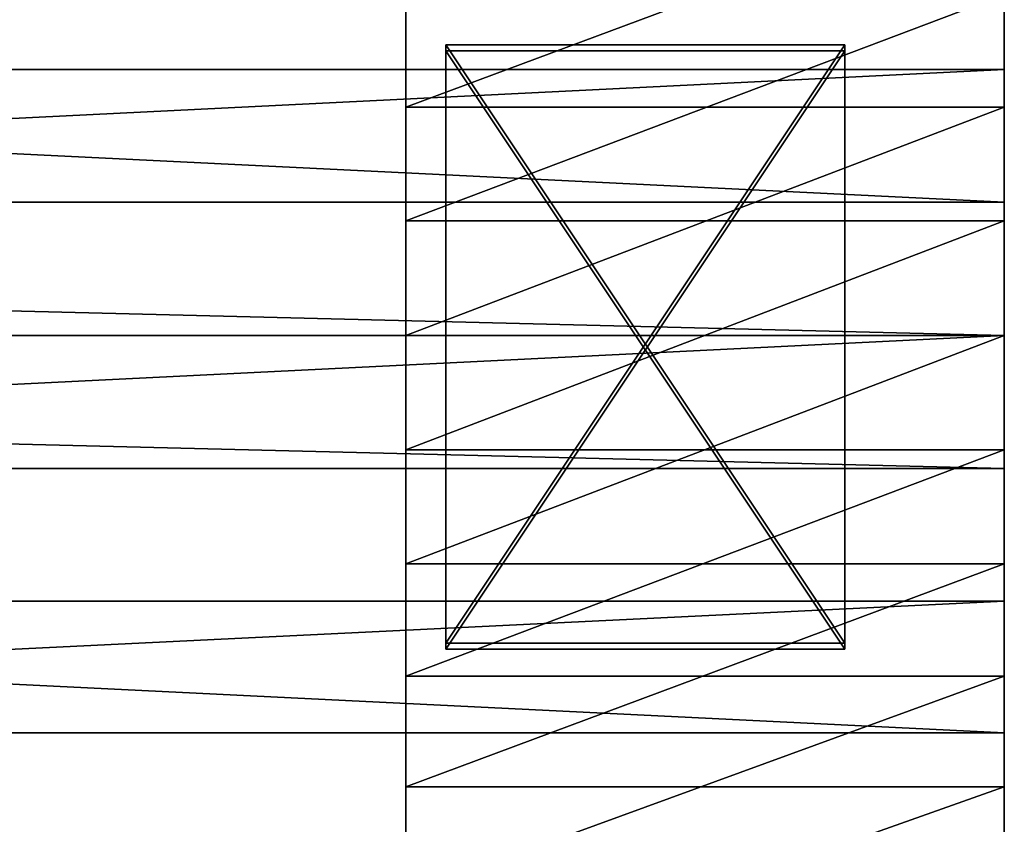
# Model space of a CAD drawing. Extents: x 0 to 500, y 0 to 45.
# Tile 98 of 160: x 337.34 to 342.28, y 23.5 to 27.53. Entities that reach past the tile are written whole.
import ezdxf

# ---------------------------------------------------------------- set-up
doc = ezdxf.new("R2010")
doc.units = 0
doc.layers.get('0').update_dxf_attribs({"color": 13, "linetype": 'CONTINUOUS'})

# ---------------------------------------------------------------- blocks, each defined once
blk = doc.blocks.new('COMPONENT')
for p, q in [((7.7371, 45.012, 17.1505), (6.6721, 45.012, 16.7212)), ((7.7371, 45.012, 17.1505), (6.6721, 45.012, 16.7212)), ((7.7371, 45.012, 17.1505), (6.6721, 45.012, 16.7212)), ((6.6721, 45.012, 16.7212), (7.7371, 45.012, 17.1505)), ((8.0081, 45.012, 19.7996), (6.7198, 45.012, 19.4467)), ((8.0081, 45.012, 19.7996), (6.7198, 45.012, 19.4467)), ((7.1964, 45.012, 3.0437), (8.2911, 45.012, 2.6973)), ((7.1964, 45.012, 3.0437), (8.2911, 45.012, 2.6973)), ((7.1964, 45.012, 3.0437), (8.2911, 45.012, 2.6973)), ((8.2911, 45.012, 2.6973), (7.1964, 45.012, 3.0437)), ((7.358, 45.012, 0.3553), (8.6671, 45.012, 0.0892)), ((7.358, 45.012, 0.3553), (8.6671, 45.012, 0.0892)), ((8.8551, 45.012, 17.4121), (7.7371, 45.012, 17.1505)), ((8.8551, 45.012, 17.4121), (7.7371, 45.012, 17.1505)), ((7.7371, 45.012, 17.1505), (7.7371, 42.012, 17.1505)), ((8.8551, 45.012, 17.4121), (7.7371, 45.012, 17.1505)), ((7.7371, 42.012, 17.1505), (7.7371, 45.012, 17.1505)), ((7.7371, 45.012, 17.1505), (8.8551, 45.012, 17.4121)), ((9.3321, 45.012, 19.9777), (8.0081, 45.012, 19.7996)), ((8.0081, 45.012, 19.7996), (8.0081, 18.012, 19.7996)), ((8.0081, 45.012, 19.7996), (8.0081, 18.012, 19.7996)), ((9.3321, 45.012, 19.9777), (8.0081, 45.012, 19.7996)), ((8.2911, 45.012, 2.6973), (9.4259, 45.012, 2.522)), ((8.2911, 45.012, 2.6973), (9.4259, 45.012, 2.522)), ((8.2911, 45.012, 2.6973), (9.4259, 45.012, 2.522)), ((8.2911, 45.012, 2.6973), (8.2911, 42.012, 2.6973)), ((8.2911, 45.012, 2.6973), (8.2911, 42.012, 2.6973)), ((9.4259, 45.012, 2.522), (8.2911, 45.012, 2.6973)), ((8.6671, 45.012, 0.0892), (8.6671, 18.012, 0.0892)), ((8.6671, 45.012, 0.0892), (10, 45.012)), ((8.6671, 45.012, 0.0892), (8.6671, 18.012, 0.0892)), ((8.6671, 45.012, 0.0892), (10, 45.012)), ((10, 45.012, 17.5), (8.8551, 45.012, 17.4121)), ((10, 45.012, 17.5), (8.8551, 45.012, 17.4121)), ((8.8551, 45.012, 17.4121), (8.8551, 42.012, 17.4121)), ((10, 45.012, 17.5), (8.8551, 45.012, 17.4121)), ((8.8551, 42.012, 17.4121), (8.8551, 45.012, 17.4121)), ((8.8551, 45.012, 17.4121), (10, 45.012, 17.5)), ((10, 45.012, 20), (9.3321, 45.012, 19.9777)), ((9.3321, 45.012, 19.9777), (9.3321, 18.012, 19.9777)), ((9.3321, 45.012, 19.9777), (9.3321, 18.012, 19.9777)), ((10, 45.012, 20), (9.3321, 45.012, 19.9777)), ((9.4259, 45.012, 2.522), (10.5741, 45.012, 2.522)), ((9.4259, 45.012, 2.522), (10.5741, 45.012, 2.522)), ((9.4259, 45.012, 2.522), (10.5741, 45.012, 2.522)), ((9.4259, 45.012, 2.522), (9.4259, 42.012, 2.522)), ((9.4259, 45.012, 2.522), (9.4259, 42.012, 2.522)), ((10.5741, 45.012, 2.522), (9.4259, 45.012, 2.522)), ((10, 45.012, 20), (10, 18.012, 20)), ((10.6679, 45.012, 19.9777), (10, 45.012, 20)), ((10, 45.012), (10, 18.012)), ((10, 45.012), (11.3329, 45.012, 0.0892)), ((11.1449, 45.012, 17.4121), (10, 45.012, 17.5)), ((10, 45.012, 20), (10, 18.012, 20)), ((10.6679, 45.012, 19.9777), (10, 45.012, 20)), ((10, 45.012), (10, 18.012)), ((10, 45.012), (11.3329, 45.012, 0.0892)), ((11.1449, 45.012, 17.4121), (10, 45.012, 17.5)), ((10, 42.012, 17.5), (10, 45.012, 17.5)), ((11.1449, 45.012, 17.4121), (10, 45.012, 17.5)), ((10, 42.012, 17.5), (10, 45.012, 17.5)), ((10, 45.012, 17.5), (11.1449, 45.012, 17.4121)), ((10.5741, 45.012, 2.522), (11.7089, 45.012, 2.6973)), ((10.5741, 45.012, 2.522), (11.7089, 45.012, 2.6973)), ((10.5741, 45.012, 2.522), (11.7089, 45.012, 2.6973)), ((10.5741, 45.012, 2.522), (10.5741, 42.012, 2.522)), ((10.5741, 45.012, 2.522), (10.5741, 42.012, 2.522)), ((11.7089, 45.012, 2.6973), (10.5741, 45.012, 2.522)), ((11.9919, 45.012, 19.7996), (10.6679, 45.012, 19.9777)), ((10.6679, 45.012, 19.9777), (10.6679, 18.012, 19.9777)), ((10.6679, 45.012, 19.9777), (10.6679, 18.012, 19.9777)), ((11.9919, 45.012, 19.7996), (10.6679, 45.012, 19.9777)), ((12.2629, 45.012, 17.1505), (11.1449, 45.012, 17.4121)), ((12.2629, 45.012, 17.1505), (11.1449, 45.012, 17.4121)), ((11.1449, 45.012, 17.4121), (11.1449, 42.012, 17.4121)), ((12.2629, 45.012, 17.1505), (11.1449, 45.012, 17.4121)), ((11.1449, 45.012, 17.4121), (11.1449, 42.012, 17.4121)), ((11.1449, 45.012, 17.4121), (12.2629, 45.012, 17.1505)), ((11.3329, 45.012, 0.0892), (12.642, 45.012, 0.3553)), ((11.3329, 45.012, 0.0892), (11.3329, 18.012, 0.0892)), ((11.3329, 18.012, 0.0892), (11.3329, 45.012, 0.0892)), ((11.3329, 45.012, 0.0892), (12.642, 45.012, 0.3553)), ((8.4276, 44.212, 6.2018), (11.4276, 44.212, 6.2018)), ((8.4276, 42.212, 6.2018), (8.4276, 44.212, 6.2018)), ((11.4276, 44.212, 9.2018), (8.4276, 44.212, 9.2018)), ((8.4276, 44.212, 9.2018), (8.4276, 44.212, 6.2018)), ((8.4276, 42.212, 9.2018), (8.4276, 44.212, 9.2018)), ((8.4276, 42.212, 6.2018), (8.4276, 44.212, 6.2018)), ((8.4276, 44.212, 6.2018), (11.4276, 44.212, 6.2018)), ((8.4276, 44.212, 6.2018), (8.4276, 44.212, 9.2018)), ((8.4276, 44.212, 9.2018), (11.4276, 44.212, 9.2018)), ((8.4276, 42.212, 9.2018), (8.4276, 44.212, 9.2018)), ((8.4574, 44.212, 10.2017), (11.4574, 44.212, 10.2017)), ((8.4574, 42.212, 10.2017), (8.4574, 44.212, 10.2017)), ((11.4574, 44.212, 13.2017), (8.4574, 44.212, 13.2017)), ((8.4574, 44.212, 13.2017), (8.4574, 44.212, 10.2017)), ((8.4574, 42.212, 13.2017), (8.4574, 44.212, 13.2017)), ((8.4574, 42.212, 10.2017), (8.4574, 44.212, 10.2017)), ((8.4574, 44.212, 10.2017), (11.4574, 44.212, 10.2017)), ((8.4574, 44.212, 10.2017), (8.4574, 44.212, 13.2017)), ((8.4574, 44.212, 13.2017), (11.4574, 44.212, 13.2017)), ((8.4574, 42.212, 13.2017), (8.4574, 44.212, 13.2017)), ((11.4276, 44.212, 6.2018), (11.4276, 42.212, 6.2018)), ((11.4276, 44.212, 6.2018), (11.4276, 44.212, 9.2018)), ((11.4276, 42.212, 9.2018), (11.4276, 44.212, 9.2018)), ((11.4276, 44.212, 6.2018), (11.4276, 42.212, 6.2018)), ((11.4276, 44.212, 9.2018), (11.4276, 44.212, 6.2018)), ((11.4276, 44.212, 9.2018), (11.4276, 42.212, 9.2018)), ((11.4574, 44.212, 10.2017), (11.4574, 42.212, 10.2017)), ((11.4574, 44.212, 10.2017), (11.4574, 44.212, 13.2017)), ((11.4574, 42.212, 13.2017), (11.4574, 44.212, 13.2017)), ((11.4574, 44.212, 10.2017), (11.4574, 42.212, 10.2017)), ((11.4574, 44.212, 13.2017), (11.4574, 44.212, 10.2017)), ((11.4574, 44.212, 13.2017), (11.4574, 42.212, 13.2017)), ((11.4276, 42.212, 6.2018), (8.4276, 42.212, 6.2018)), ((8.4276, 42.212, 9.2018), (11.4276, 42.212, 9.2018)), ((8.4276, 42.212, 6.2018), (8.4276, 42.212, 9.2018)), ((11.4276, 42.212, 6.2018), (8.4276, 42.212, 6.2018)), ((11.4276, 42.212, 9.2018), (8.4276, 42.212, 9.2018)), ((8.4276, 42.212, 9.2018), (8.4276, 42.212, 6.2018)), ((11.4574, 42.212, 10.2017), (8.4574, 42.212, 10.2017)), ((8.4574, 42.212, 13.2017), (11.4574, 42.212, 13.2017)), ((8.4574, 42.212, 10.2017), (8.4574, 42.212, 13.2017)), ((11.4574, 42.212, 10.2017), (8.4574, 42.212, 10.2017)), ((11.4574, 42.212, 13.2017), (8.4574, 42.212, 13.2017)), ((8.4574, 42.212, 13.2017), (8.4574, 42.212, 10.2017)), ((11.4276, 42.212, 9.2018), (11.4276, 42.212, 6.2018)), ((11.4276, 42.212, 9.2018), (11.4276, 42.212, 6.2018)), ((11.4574, 42.212, 13.2017), (11.4574, 42.212, 10.2017)), ((11.4574, 42.212, 13.2017), (11.4574, 42.212, 10.2017)), ((7.7371, 42.012, 17.1505), (6.6721, 42.012, 16.7212)), ((6.6721, 42.012, 16.7212), (7.7371, 42.012, 17.1505)), ((7.1964, 42.012, 3.0437), (8.2911, 42.012, 2.6973)), ((8.2911, 42.012, 2.6973), (7.1964, 42.012, 3.0437)), ((8.8551, 42.012, 17.4121), (7.7371, 42.012, 17.1505)), ((7.7371, 42.012, 17.1505), (8.8551, 42.012, 17.4121)), ((8.2911, 42.012, 2.6973), (9.4259, 42.012, 2.522)), ((9.4259, 42.012, 2.522), (8.2911, 42.012, 2.6973)), ((10, 42.012, 17.5), (8.8551, 42.012, 17.4121)), ((10, 42.012, 17.5), (8.8551, 42.012, 17.4121)), ((9.4259, 42.012, 2.522), (10.5741, 42.012, 2.522)), ((10.5741, 42.012, 2.522), (9.4259, 42.012, 2.522)), ((11.1449, 42.012, 17.4121), (10, 42.012, 17.5)), ((11.1449, 42.012, 17.4121), (10, 42.012, 17.5)), ((10.5741, 42.012, 2.522), (11.7089, 42.012, 2.6973)), ((11.7089, 42.012, 2.6973), (10.5741, 42.012, 2.522)), ((12.2629, 42.012, 17.1505), (11.1449, 42.012, 17.4121)), ((12.2629, 42.012, 17.1505), (11.1449, 42.012, 17.4121))]:
    blk.add_line(p, q)
mesh = blk.add_polyface()
corners = [(2.8118, 45.012, 3.0481), (9.4259, 45.012, 2.522), (3.8025, 45.012, 2.152), (8.2911, 45.012, 2.6973), (7.1964, 45.012, 3.0437), (6.1674, 45.012, 3.5532), (1.9493, 45.012, 4.0682), (5.2282, 45.012, 4.2138), (1.2305, 45.012, 5.1942), (4.4008, 45.012, 5.0101), (3.7048, 45.012, 5.9232), (0.6682, 45.012, 6.4059), (3.1562, 45.012, 6.932), (0.2724, 45.012, 7.6818), (2.7681, 45.012, 8.0126), (0.0502, 45.012, 8.999), (2.5495, 45.012, 9.1399), (0.0056, 45.012, 10.3342), (2.5055, 45.012, 10.2873), (2.6372, 45.012, 11.4279), (0.1393, 45.012, 11.6633), (2.9414, 45.012, 12.5351), (0.449, 45.012, 12.9628), (3.4112, 45.012, 13.5829), (0.9291, 45.012, 14.2093), (4.0353, 45.012, 14.5467), (1.5711, 45.012, 15.3808), (4.7993, 45.012, 15.4039), (2.3635, 45.012, 16.4563), (5.6851, 45.012, 16.1345), (6.6721, 45.012, 16.7212), (3.2922, 45.012, 17.4165), (7.7371, 45.012, 17.1505), (8.8551, 45.012, 17.4121), (10, 45.012, 17.5), (4.3405, 45.012, 18.2444), (8.6671, 45.012, 0.0892), (11.3329, 45.012, 0.0892), (10, 45.012), (7.358, 45.012, 0.3553), (12.642, 45.012, 0.3553), (6.0961, 45.012, 0.7935), (13.9039, 45.012, 0.7935), (4.9038, 45.012, 1.396), (15.0962, 45.012, 1.396), (16.1975, 45.012, 2.152), (10.5741, 45.012, 2.522), (17.1882, 45.012, 3.0481), (11.7089, 45.012, 2.6973), (12.8036, 45.012, 3.0437), (13.8326, 45.012, 3.5532), (18.0507, 45.012, 4.0682), (14.7718, 45.012, 4.2138), (18.7695, 45.012, 5.1942), (15.5991, 45.012, 5.0101), (16.2952, 45.012, 5.9232), (19.3318, 45.012, 6.4059), (16.8438, 45.012, 6.932), (19.7276, 45.012, 7.6818), (17.2319, 45.012, 8.0126), (19.9498, 45.012, 8.999), (17.4505, 45.012, 9.1399), (19.9944, 45.012, 10.3342), (17.4945, 45.012, 10.2873), (17.3628, 45.012, 11.4279), (19.8607, 45.012, 11.6633), (17.0586, 45.012, 12.5351), (19.551, 45.012, 12.9628), (16.5888, 45.012, 13.5829), (19.0709, 45.012, 14.2093), (15.9647, 45.012, 14.5467), (18.4289, 45.012, 15.3808), (15.2007, 45.012, 15.4039), (17.6365, 45.012, 16.4563), (14.3149, 45.012, 16.1345), (13.3279, 45.012, 16.7212), (16.7078, 45.012, 17.4165), (12.2629, 45.012, 17.1505), (11.1449, 45.012, 17.4121), (15.6595, 45.012, 18.2444), (5.4899, 45.012, 18.9252), (14.5101, 45.012, 18.9252), (6.7198, 45.012, 19.4467), (13.2802, 45.012, 19.4467), (8.0081, 45.012, 19.7996), (11.9919, 45.012, 19.7996), (9.3321, 45.012, 19.9777), (10.6679, 45.012, 19.9777), (10, 45.012, 20)]
mesh.append_faces([[corners[k] for k in face] for face in [(36, 37, 38), (87, 86, 88)]], dxfattribs={"vtx0": -1})
mesh.append_faces([[corners[k] for k in face] for face in [(0, 1, 2), (1, 0, 3), (3, 0, 4), (4, 0, 5), (5, 6, 7), (7, 8, 9), (9, 8, 10), (10, 11, 12), (12, 13, 14), (14, 15, 16), (16, 17, 18), (18, 17, 19), (19, 20, 21), (21, 22, 23), (23, 24, 25), (25, 26, 27), (27, 28, 29), (29, 28, 30), (30, 31, 32), (32, 31, 33), (33, 31, 34), (37, 39, 40), (40, 41, 42), (42, 43, 44), (44, 2, 45), (45, 46, 47), (46, 2, 1), (47, 50, 51), (51, 52, 53), (53, 55, 56), (56, 57, 58), (58, 59, 60), (60, 61, 62), (62, 64, 65), (65, 66, 67), (67, 68, 69), (69, 70, 71), (71, 72, 73), (73, 75, 76), (76, 34, 79), (79, 80, 81), (81, 82, 83), (83, 84, 85), (85, 86, 87)]], dxfattribs={"vtx0": -1, "vtx1": -1})
mesh.append_faces([[corners[k] for k in face] for face in [(45, 2, 46), (79, 34, 35)]], dxfattribs={"vtx0": -1, "vtx1": -1, "vtx2": -1})
mesh.append_faces([[corners[k] for k in face] for face in [(5, 0, 6), (7, 6, 8), (10, 8, 11), (12, 11, 13), (14, 13, 15), (16, 15, 17), (19, 17, 20), (21, 20, 22), (23, 22, 24), (25, 24, 26), (27, 26, 28), (30, 28, 31), (34, 31, 35), (37, 36, 39), (40, 39, 41), (42, 41, 43), (44, 43, 2), (47, 46, 48), (47, 48, 49), (47, 49, 50), (51, 50, 52), (53, 52, 54), (53, 54, 55), (56, 55, 57), (58, 57, 59), (60, 59, 61), (62, 61, 63), (62, 63, 64), (65, 64, 66), (67, 66, 68), (69, 68, 70), (71, 70, 72), (73, 72, 74), (73, 74, 75), (76, 75, 77), (76, 77, 78), (76, 78, 34), (79, 35, 80), (81, 80, 82), (83, 82, 84), (85, 84, 86)]], dxfattribs={"vtx0": -1, "vtx2": -1})
mesh = blk.add_polyface()
corners = [(7.7371, 45.012, 17.1505), (6.6721, 42.012, 16.7212), (6.6721, 45.012, 16.7212), (7.7371, 42.012, 17.1505)]
mesh.append_faces([[corners[k] for k in face] for face in [(0, 1, 2), (1, 0, 3)]], dxfattribs={"vtx0": -1})
mesh = blk.add_polyface()
corners = [(8.0081, 18.012, 19.7996), (6.7198, 45.012, 19.4467), (6.7198, 18.012, 19.4467), (8.0081, 45.012, 19.7996)]
mesh.append_faces([[corners[k] for k in face] for face in [(0, 1, 2), (1, 0, 3)]], dxfattribs={"vtx0": -1})
mesh = blk.add_polyface()
corners = [(7.1964, 42.012, 3.0437), (8.2911, 45.012, 2.6973), (7.1964, 45.012, 3.0437), (8.2911, 42.012, 2.6973)]
mesh.append_faces([[corners[k] for k in face] for face in [(0, 1, 2), (1, 0, 3)]], dxfattribs={"vtx0": -1})
mesh = blk.add_polyface()
corners = [(8.6671, 45.012, 0.0892), (7.358, 18.012, 0.3553), (7.358, 45.012, 0.3553), (8.6671, 18.012, 0.0892)]
mesh.append_faces([[corners[k] for k in face] for face in [(0, 1, 2), (1, 0, 3)]], dxfattribs={"vtx0": -1})
mesh = blk.add_polyface()
corners = [(8.8551, 45.012, 17.4121), (7.7371, 42.012, 17.1505), (7.7371, 45.012, 17.1505), (8.8551, 42.012, 17.4121)]
mesh.append_faces([[corners[k] for k in face] for face in [(0, 1, 2), (1, 0, 3)]], dxfattribs={"vtx0": -1})
mesh = blk.add_polyface()
corners = [(9.3321, 18.012, 19.9777), (8.0081, 45.012, 19.7996), (8.0081, 18.012, 19.7996), (9.3321, 45.012, 19.9777)]
mesh.append_faces([[corners[k] for k in face] for face in [(0, 1, 2), (1, 0, 3)]], dxfattribs={"vtx0": -1})
mesh = blk.add_polyface()
corners = [(8.2911, 42.012, 2.6973), (9.4259, 45.012, 2.522), (8.2911, 45.012, 2.6973), (9.4259, 42.012, 2.522)]
mesh.append_faces([[corners[k] for k in face] for face in [(0, 1, 2), (1, 0, 3)]], dxfattribs={"vtx0": -1})
mesh = blk.add_polyface()
corners = [(10, 45.012), (8.6671, 18.012, 0.0892), (8.6671, 45.012, 0.0892), (10, 18.012)]
mesh.append_faces([[corners[k] for k in face] for face in [(0, 1, 2), (1, 0, 3)]], dxfattribs={"vtx0": -1})
mesh = blk.add_polyface()
corners = [(10, 45.012, 17.5), (8.8551, 42.012, 17.4121), (8.8551, 45.012, 17.4121), (10, 42.012, 17.5)]
mesh.append_faces([[corners[k] for k in face] for face in [(0, 1, 2), (1, 0, 3)]], dxfattribs={"vtx0": -1})
mesh = blk.add_polyface()
corners = [(10, 18.012, 20), (9.3321, 45.012, 19.9777), (9.3321, 18.012, 19.9777), (10, 45.012, 20)]
mesh.append_faces([[corners[k] for k in face] for face in [(0, 1, 2), (1, 0, 3)]], dxfattribs={"vtx0": -1})
mesh = blk.add_polyface()
corners = [(9.4259, 42.012, 2.522), (10.5741, 45.012, 2.522), (9.4259, 45.012, 2.522), (10.5741, 42.012, 2.522)]
mesh.append_faces([[corners[k] for k in face] for face in [(0, 1, 2), (1, 0, 3)]], dxfattribs={"vtx0": -1})
mesh = blk.add_polyface()
corners = [(10.6679, 18.012, 19.9777), (10, 45.012, 20), (10, 18.012, 20), (10.6679, 45.012, 19.9777)]
mesh.append_faces([[corners[k] for k in face] for face in [(0, 1, 2), (1, 0, 3)]], dxfattribs={"vtx0": -1})
mesh = blk.add_polyface()
corners = [(11.3329, 45.012, 0.0892), (10, 18.012), (10, 45.012), (11.3329, 18.012, 0.0892)]
mesh.append_faces([[corners[k] for k in face] for face in [(0, 1, 2), (1, 0, 3)]], dxfattribs={"vtx0": -1})
mesh = blk.add_polyface()
corners = [(11.1449, 45.012, 17.4121), (10, 42.012, 17.5), (10, 45.012, 17.5), (11.1449, 42.012, 17.4121)]
mesh.append_faces([[corners[k] for k in face] for face in [(0, 1, 2), (1, 0, 3)]], dxfattribs={"vtx0": -1})
mesh = blk.add_polyface()
corners = [(10.5741, 42.012, 2.522), (11.7089, 45.012, 2.6973), (10.5741, 45.012, 2.522), (11.7089, 42.012, 2.6973)]
mesh.append_faces([[corners[k] for k in face] for face in [(0, 1, 2), (1, 0, 3)]], dxfattribs={"vtx0": -1})
mesh = blk.add_polyface()
corners = [(11.9919, 18.012, 19.7996), (10.6679, 45.012, 19.9777), (10.6679, 18.012, 19.9777), (11.9919, 45.012, 19.7996)]
mesh.append_faces([[corners[k] for k in face] for face in [(0, 1, 2), (1, 0, 3)]], dxfattribs={"vtx0": -1})
mesh = blk.add_polyface()
corners = [(12.2629, 45.012, 17.1505), (11.1449, 42.012, 17.4121), (11.1449, 45.012, 17.4121), (12.2629, 42.012, 17.1505)]
mesh.append_faces([[corners[k] for k in face] for face in [(0, 1, 2), (1, 0, 3)]], dxfattribs={"vtx0": -1})
mesh = blk.add_polyface()
corners = [(12.642, 45.012, 0.3553), (11.3329, 18.012, 0.0892), (11.3329, 45.012, 0.0892), (12.642, 18.012, 0.3553)]
mesh.append_faces([[corners[k] for k in face] for face in [(0, 1, 2), (1, 0, 3)]], dxfattribs={"vtx0": -1})
mesh = blk.add_polyface()
corners = [(11.4276, 44.212, 6.2018), (8.4276, 42.212, 6.2018), (8.4276, 44.212, 6.2018), (11.4276, 42.212, 6.2018)]
mesh.append_faces([[corners[k] for k in face] for face in [(0, 1, 2), (1, 0, 3)]], dxfattribs={"vtx0": -1})
mesh = blk.add_polyface()
corners = [(8.4276, 44.212, 9.2018), (11.4276, 44.212, 6.2018), (8.4276, 44.212, 6.2018), (11.4276, 44.212, 9.2018)]
mesh.append_faces([[corners[k] for k in face] for face in [(0, 1, 2), (1, 0, 3)]], dxfattribs={"vtx0": -1})
mesh = blk.add_polyface()
corners = [(8.4276, 44.212, 9.2018), (8.4276, 42.212, 6.2018), (8.4276, 42.212, 9.2018), (8.4276, 44.212, 6.2018)]
mesh.append_faces([[corners[k] for k in face] for face in [(0, 1, 2), (1, 0, 3)]], dxfattribs={"vtx0": -1})
mesh = blk.add_polyface()
corners = [(11.4276, 42.212, 9.2018), (8.4276, 44.212, 9.2018), (8.4276, 42.212, 9.2018), (11.4276, 44.212, 9.2018)]
mesh.append_faces([[corners[k] for k in face] for face in [(0, 1, 2), (1, 0, 3)]], dxfattribs={"vtx0": -1})
mesh = blk.add_polyface()
corners = [(11.4574, 44.212, 10.2017), (8.4574, 42.212, 10.2017), (8.4574, 44.212, 10.2017), (11.4574, 42.212, 10.2017)]
mesh.append_faces([[corners[k] for k in face] for face in [(0, 1, 2), (1, 0, 3)]], dxfattribs={"vtx0": -1})
mesh = blk.add_polyface()
corners = [(8.4574, 44.212, 13.2017), (11.4574, 44.212, 10.2017), (8.4574, 44.212, 10.2017), (11.4574, 44.212, 13.2017)]
mesh.append_faces([[corners[k] for k in face] for face in [(0, 1, 2), (1, 0, 3)]], dxfattribs={"vtx0": -1})
mesh = blk.add_polyface()
corners = [(8.4574, 44.212, 13.2017), (8.4574, 42.212, 10.2017), (8.4574, 42.212, 13.2017), (8.4574, 44.212, 10.2017)]
mesh.append_faces([[corners[k] for k in face] for face in [(0, 1, 2), (1, 0, 3)]], dxfattribs={"vtx0": -1})
mesh = blk.add_polyface()
corners = [(11.4574, 42.212, 13.2017), (8.4574, 44.212, 13.2017), (8.4574, 42.212, 13.2017), (11.4574, 44.212, 13.2017)]
mesh.append_faces([[corners[k] for k in face] for face in [(0, 1, 2), (1, 0, 3)]], dxfattribs={"vtx0": -1})
mesh = blk.add_polyface()
corners = [(11.4276, 44.212, 6.2018), (11.4276, 42.212, 9.2018), (11.4276, 42.212, 6.2018), (11.4276, 44.212, 9.2018)]
mesh.append_faces([[corners[k] for k in face] for face in [(0, 1, 2), (1, 0, 3)]], dxfattribs={"vtx0": -1})
mesh = blk.add_polyface()
corners = [(11.4574, 42.212, 10.2017), (11.4574, 44.212, 13.2017), (11.4574, 42.212, 13.2017), (11.4574, 44.212, 10.2017)]
mesh.append_faces([[corners[k] for k in face] for face in [(0, 1, 2), (1, 0, 3)]], dxfattribs={"vtx0": -1})
mesh = blk.add_polyface()
corners = [(11.4276, 42.212, 9.2018), (8.4276, 42.212, 6.2018), (11.4276, 42.212, 6.2018), (8.4276, 42.212, 9.2018)]
mesh.append_faces([[corners[k] for k in face] for face in [(0, 1, 2), (1, 0, 3)]], dxfattribs={"vtx0": -1})
mesh = blk.add_polyface()
corners = [(11.4574, 42.212, 13.2017), (8.4574, 42.212, 10.2017), (11.4574, 42.212, 10.2017), (8.4574, 42.212, 13.2017)]
mesh.append_faces([[corners[k] for k in face] for face in [(0, 1, 2), (1, 0, 3)]], dxfattribs={"vtx0": -1})
mesh = blk.add_polyface()
corners = [(8.2911, 42.012, 2.6973), (10.5741, 42.012, 2.522), (9.4259, 42.012, 2.522), (11.7089, 42.012, 2.6973), (7.1964, 42.012, 3.0437), (12.8036, 42.012, 3.0437), (6.1674, 42.012, 3.5532), (13.8326, 42.012, 3.5532), (5.2282, 42.012, 4.2138), (14.7718, 42.012, 4.2138), (4.4008, 42.012, 5.0101), (15.5991, 42.012, 5.0101), (3.7048, 42.012, 5.9232), (16.2952, 42.012, 5.9232), (3.1562, 42.012, 6.932), (16.8438, 42.012, 6.932), (2.7681, 42.012, 8.0126), (17.2319, 42.012, 8.0126), (2.5495, 42.012, 9.1399), (17.4505, 42.012, 9.1399), (2.5055, 42.012, 10.2873), (17.4945, 42.012, 10.2873), (2.6372, 42.012, 11.4279), (17.3628, 42.012, 11.4279), (2.9414, 42.012, 12.5351), (17.0586, 42.012, 12.5351), (3.4112, 42.012, 13.5829), (16.5888, 42.012, 13.5829), (4.0353, 42.012, 14.5467), (15.9647, 42.012, 14.5467), (4.7993, 42.012, 15.4039), (15.2007, 42.012, 15.4039), (5.6851, 42.012, 16.1345), (14.3149, 42.012, 16.1345), (6.6721, 42.012, 16.7212), (13.3279, 42.012, 16.7212), (7.7371, 42.012, 17.1505), (12.2629, 42.012, 17.1505), (8.8551, 42.012, 17.4121), (11.1449, 42.012, 17.4121), (10, 42.012, 17.5)]
mesh.append_faces([[corners[k] for k in face] for face in [(0, 1, 2), (39, 38, 40)]], dxfattribs={"vtx0": -1})
mesh.append_faces([[corners[k] for k in face] for face in [(1, 0, 3), (3, 4, 5), (5, 6, 7), (7, 8, 9), (9, 10, 11), (11, 12, 13), (13, 14, 15), (15, 16, 17), (17, 18, 19), (19, 20, 21), (21, 22, 23), (23, 24, 25), (25, 26, 27), (27, 28, 29), (29, 30, 31), (31, 32, 33), (33, 34, 35), (35, 36, 37), (37, 38, 39)]], dxfattribs={"vtx0": -1, "vtx1": -1})
mesh.append_faces([[corners[k] for k in face] for face in [(3, 0, 4), (5, 4, 6), (7, 6, 8), (9, 8, 10), (11, 10, 12), (13, 12, 14), (15, 14, 16), (17, 16, 18), (19, 18, 20), (21, 20, 22), (23, 22, 24), (25, 24, 26), (27, 26, 28), (29, 28, 30), (31, 30, 32), (33, 32, 34), (35, 34, 36), (37, 36, 38)]], dxfattribs={"vtx0": -1, "vtx2": -1})
blk = doc.blocks.new('GROUP_4')
at = {"extrusion": (1.57063e-15, -1, 3.9443e-31), "rotation": 270}
blk.add_blockref('COMPONENT', (222.268, 20.0502, -90.3342), dxfattribs=at)

msp = doc.modelspace()

# ---------------------------------------------------------------- block references
at = {"extrusion": (0, -1, -2.77556e-16)}
msp.add_blockref('GROUP_4', (75, -40, -36), dxfattribs=at)

doc.saveas('drawing.dxf')
